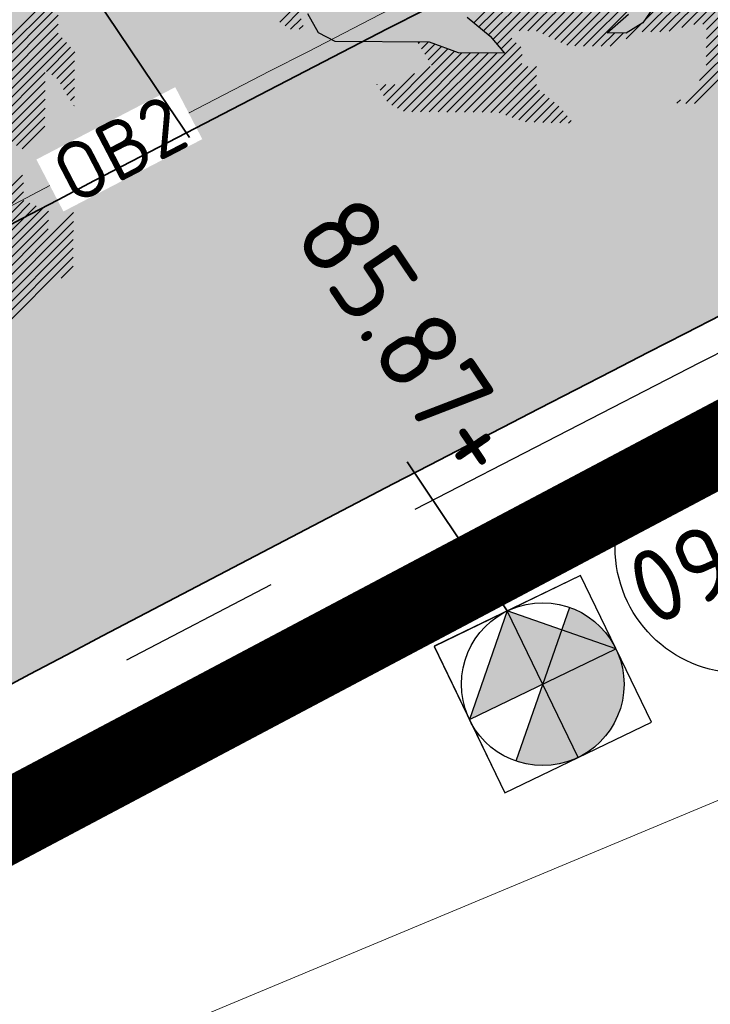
# Model space of a CAD drawing. Header units: metres. Extents: x 195696 to 514079, y 327475 to 328989.
# Tile 54 of 256: x 195947.01 to 195951.26, y 327621.61 to 327627.66. Entities that reach past the tile are written whole.
import ezdxf
from ezdxf.enums import TextEntityAlignment as Align

# ---------------------------------------------------------------- set-up
doc = ezdxf.new("R2010")
doc.units = ezdxf.units.M
for name, pattern in [('CENTER2', [1.125, 0.75, -0.125, 0.125, -0.125]), ('RI-HWA', [7.4, 5, -2.4]), ('VH-RIJWIELPADBAND', [20, 8, -2, 2, -2, 0, -2, 2, -2]), ('VH-TROTTOIRBAND_180-200', [20, 10, -2, 2, -2, 2, -2])]:
    doc.linetypes.add(name, pattern=pattern)
for name, color, linetype, lineweight in [('B-WE-RI-GWA-G', 30, 'Continuous', 18), ('N-WE-GR-BOOM-S', 74, 'Continuous', 25), ('N-WE-GR-GRAS-A-250', 62, 'Continuous', 18), ('N-WE-GW-ONTGRAVINGSVAK-vak 5-A-250', 82, 'Continuous', 18), ('N-WE-GW-TALUD-G', 6, 'Continuous', 18), ('N-WE-KG-WERKGRENS-200-G', 14, 'CENTER2', 35), ('N-WE-RI-GWA_PUTNUMMER-S-250', 7, 'Continuous', 25), ('N-WE-RI-HWA_RIOOLLEIDING_BETON_400-G', 150, 'RI-HWA', 35), ('N-WE-RI-HWA_RIOOLPUT_OVERSTORTPUT-S-50', 150, 'Continuous', 25), ('N-WE-RI-OVERIG_RIOOLPUT_BETON-S-250', 10, 'Continuous', 25), ('N-WE-RI-VWA_STROOMRICHTING-S', 7, 'Continuous', 25), ('N-WE-VH-GESLOTENVERHARDING-A-200', 252, 'Continuous', 18), ('N-WE-VH-KANTOPSLUITING_OPSLUITBAND-T18', 7, 'Continuous', 18), ('N-WE-VH-KANTOPSLUITING_OPSLUITBAND_100X200-G', 5, 'Continuous', 13), ('N-WE-VH-KANTOPSLUITING_RIJWIELPADBAND_40 120_250-G', 1, 'VH-RIJWIELPADBAND', 35), ('N-WE-VH-KANTOPSLUITING_TROTTOIRBAND_180 200_250-G', 6, 'VH-TROTTOIRBAND_180-200', 25), ('N-WE-VH-KANTOPSLUITING_VOORKANTBAND-G', 2, 'Continuous', 35), ('N-WE-VH-OPENVERHARDING_BETONSTRAATSTEEN_ROOD-A', 13, 'Continuous', 18), ('N-WE-VH-TEGEL-A', 252, 'Continuous', 18), ('X-XX-AL-T25', 7, 'Continuous', 25)]:
    doc.layers.add(name, color=color, linetype=linetype, lineweight=lineweight)
doc.styles.add('NLCS-ISO', font='NLCS-ISO.ttf')
doc.styles.add('NLCS-ISO-M200-T18', font='NLCS-ISO.ttf', dxfattribs={"height": 0.36})
doc.styles.add('NLCS-ISO-M200-T25', font='NLCS-ISO.ttf', dxfattribs={"height": 0.5})
doc.styles.add('NLCS-ISO-M250-T25', font='NLCS-ISO.ttf', dxfattribs={"height": 0.625})
pattern_1 = [(0, (0, 0), (0.5, 0.5), [0.125, -0.375]), (0, (0.275, 0.3), (0.5, 0.5), [0.125, -0.375]), (90, (0.05, 0.175), (-0.5, 0.5), [0.125, -0.375]), (90, (0.25, 0.35), (-0.5, 0.5), [0.125, -0.375]), (45, (0.1, 0.35), (0, 0.5000000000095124), [0.125, -0.582106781]), (135, (0.275, 0), (-0.5000000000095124, 0), [0.125, -0.582106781]), (26.56505119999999, (0.125, 0.15), (0.5000000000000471, 2.000322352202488e-10), [0.125, -0.9930339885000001]), (26.56505119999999, (0.35, 0.4), (0.5000000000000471, 2.000322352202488e-10), [0.125, -0.9930339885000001]), (63.43494882, (0.35, 0), (2.54993137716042e-11, 0.500000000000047), [0.125, -0.9930339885]), (63.43494882, (0.125, 0.225), (2.54993137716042e-11, 0.500000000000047), [0.125, -0.9930339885]), (63.43494882, (0.3, 0.1), (2.54993137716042e-11, 0.500000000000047), [0.125, -0.9930339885]), (116.5650512, (0, 0.275), (-2.000324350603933e-10, 0.500000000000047), [0.125, -0.9930339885]), (153.43494882, (0.1, 0.07500000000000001), (-0.500000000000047, 2.549949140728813e-11), [0.125, -0.9930339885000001])]

# ---------------------------------------------------------------- blocks, each defined once
blk = doc.blocks.new('SGR-BOOM_27')
for p, q in [((4.041143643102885, -0.6442030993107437), (5.465223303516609, 0.7798791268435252)), ((4.149197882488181, -0.6450106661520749), (5.469368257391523, 0.6751722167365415)), ((4.189987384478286, -0.7130682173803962), (5.46855587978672, 0.5654980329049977)), ((4.189160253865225, -0.8227472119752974), (5.467728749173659, 0.4558164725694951)), ((4.188337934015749, -0.9324361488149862), (5.466911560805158, 0.346142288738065)), ((4.249524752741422, -0.9800989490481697), (5.466280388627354, 0.2366566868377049)), ((4.3258917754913, -1.012583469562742), (5.517101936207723, 0.1786193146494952)), ((4.402259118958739, -1.04507568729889), (5.567909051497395, 0.1205742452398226)), ((5.321953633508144, -0.2342333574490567), (5.61872578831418, 0.06253911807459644)), ((5.386844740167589, -0.2782011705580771), (5.669542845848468, 0.00450174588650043)), ((5.45174097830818, -0.3221619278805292), (5.669322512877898, -0.1045730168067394)), ((5.494903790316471, -0.3878532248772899), (5.668495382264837, -0.2142593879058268)), ((4.478626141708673, -1.077560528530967), (5.308123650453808, -0.2480678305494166)), ((4.806253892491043, -0.8587923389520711), (5.307301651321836, -0.3577420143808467)), ((5.534044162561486, -0.4575672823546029), (5.667678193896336, -0.3239261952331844)), ((4.805436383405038, -0.9684639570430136), (5.306484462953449, -0.4674161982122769)), ((5.574187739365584, -0.5262807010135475), (5.666856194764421, -0.4336148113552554)), ((4.820499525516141, -1.062247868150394), (5.305662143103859, -0.5770900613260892)), ((5.617296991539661, -0.5920210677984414), (5.666038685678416, -0.543281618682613)), ((4.887739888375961, -1.103871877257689), (5.304844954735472, -0.686764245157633)), ((5.660420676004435, -0.6577540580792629), (5.665211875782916, -0.652960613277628)), ((4.954970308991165, -1.145493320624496), (5.304027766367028, -0.7964432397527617)), ((5.022205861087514, -1.187114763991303), (5.303210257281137, -0.9061100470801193)), ((4.802764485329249, -1.733119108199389), (5.026874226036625, -1.509011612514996)), ((4.799177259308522, -1.845565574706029), (5.040752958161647, -1.603989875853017)), ((3.587653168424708, -3.165946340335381), (5.039930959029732, -1.713668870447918)), ((2.465136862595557, -4.615023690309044), (5.195753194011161, -1.884407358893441)), ((2.579274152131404, -4.609745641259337), (5.272115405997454, -1.916906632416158)), ((3.695697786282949, -3.166753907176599), (5.043018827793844, -1.819432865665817)), ((3.803747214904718, -3.167558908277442), (5.119381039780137, -1.851924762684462)), ((2.618776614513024, -5.005660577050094), (5.655375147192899, -1.96906685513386)), ((2.621242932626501, -4.676630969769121), (5.346833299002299, -1.951038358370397)), ((2.619593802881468, -4.895986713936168), (5.345184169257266, -2.170398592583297)), ((2.620415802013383, -4.786312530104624), (5.346011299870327, -2.060712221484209)), ((4.494442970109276, -3.238853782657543), (5.654553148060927, -2.07874103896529)), ((4.54846014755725, -3.293690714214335), (5.653730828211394, -2.188422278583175)), ((4.602477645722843, -3.348527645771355), (5.652908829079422, -2.298094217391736)), ((4.656499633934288, -3.403357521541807), (5.65208682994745, -2.407775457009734)), ((4.710521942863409, -3.458194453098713), (5.651264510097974, -2.517449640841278)), ((5.5026946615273, -2.774873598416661), (5.650442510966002, -2.627130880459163)), ((2.5382691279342, -5.30387435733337), (4.461556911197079, -3.380596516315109)), ((2.617959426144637, -5.115334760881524), (4.462374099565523, -3.270915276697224)), ((2.367648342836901, -5.583362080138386), (4.460734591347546, -3.490270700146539)), ((2.320736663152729, -4.650569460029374), (3.453021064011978, -3.518285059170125)), ((0.6830196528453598, -4.764319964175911), (1.703853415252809, -3.743481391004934)), ((2.165345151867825, -4.697109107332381), (3.165918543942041, -3.696528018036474)), ((-0.003981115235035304, -4.798182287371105), (0.9346668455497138, -3.859534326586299)), ((0.04640489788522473, -4.856652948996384), (1.061488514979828, -3.841569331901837)), ((0.3184638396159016, -4.693446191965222), (1.169533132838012, -3.84238170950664)), ((0.4265033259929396, -4.694260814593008), (1.277577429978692, -3.843189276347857)), ((0.5345431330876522, -4.695080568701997), (1.431349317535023, -3.79826925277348)), ((0.6092558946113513, -4.729226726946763), (1.586760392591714, -3.751722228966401)), ((0.7567786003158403, -4.799410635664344), (1.770467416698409, -3.785724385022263)), ((-0.05742100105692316, -4.742765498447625), (0.7209364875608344, -3.964415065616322)), ((0.8305420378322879, -4.834501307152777), (1.769650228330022, -3.895398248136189)), ((-0.2357986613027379, -4.594579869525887), (0.3425263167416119, -4.016259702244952)), ((-0.1763443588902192, -4.643975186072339), (0.4505757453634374, -4.017059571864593)), ((-0.1168804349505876, -4.693370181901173), (0.5586251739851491, -4.017864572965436)), ((0.9043009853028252, -4.869599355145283), (1.768827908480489, -4.005072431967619)), ((1.004114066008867, -4.878640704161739), (1.768005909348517, -4.114746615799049)), ((1.112163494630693, -4.879448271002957), (1.767183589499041, -4.224425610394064)), ((1.831120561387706, -4.704765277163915), (2.248142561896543, -4.28774584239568)), ((2.049680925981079, -4.286250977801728), (1.841593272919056, -4.593373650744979)), ((1.858271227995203, -4.568757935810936), (2.14009826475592, -4.286933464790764)), ((1.939169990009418, -4.705570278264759), (2.356182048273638, -4.288553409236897)), ((2.047224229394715, -4.70637046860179), (2.464226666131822, -4.289368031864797)), ((-2.621546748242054, -4.585518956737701), (-2.412333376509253, -4.37630109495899)), ((-2.558466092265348, -4.631292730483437), (-2.386939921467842, -4.459761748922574)), ((1.220207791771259, -4.880255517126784), (1.715251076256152, -4.385212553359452)), ((-2.490751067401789, -4.672432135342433), (-2.361541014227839, -4.543227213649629)), ((-2.146401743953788, -4.717875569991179), (-2.277554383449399, -4.485375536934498)), ((-0.318635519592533, -4.525756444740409), (-0.03742041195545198, -4.759374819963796)), ((1.403361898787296, -4.718695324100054), (1.662320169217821, -4.489134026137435)), ((1.841593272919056, -4.593373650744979), (1.634876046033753, -4.720447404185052)), ((-2.382706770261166, -4.673239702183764), (-2.336152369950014, -4.626685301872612)), ((1.636446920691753, -4.790582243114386), (1.820990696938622, -4.606043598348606)), ((-1.94139201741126, -4.822301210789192), (-2.146401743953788, -4.717875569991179)), ((-0.7839293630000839, -4.830948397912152), (-1.94139201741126, -4.822301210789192)), ((-0.9220460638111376, -4.845404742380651), (-0.9066795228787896, -4.83003820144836)), ((-0.8806398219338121, -4.912855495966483), (-0.798625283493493, -4.830845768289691)), ((-0.4247859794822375, -4.962257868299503), (-0.7839293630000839, -4.830948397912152)), ((-0.03742041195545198, -4.759374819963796), (0.1410797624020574, -4.966493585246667)), ((0.0967960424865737, -4.915118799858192), (0.2282033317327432, -4.783714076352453)), ((1.328252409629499, -4.881067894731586), (1.489961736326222, -4.719358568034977)), ((1.634876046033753, -4.720447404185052), (1.403361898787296, -4.718695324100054)), ((1.436297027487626, -4.88188283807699), (1.598001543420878, -4.720178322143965)), ((-1.175254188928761, -5.642887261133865), (-0.475925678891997, -4.943561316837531)), ((-0.8392387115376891, -4.980308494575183), (-0.7150642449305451, -4.856129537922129)), ((-0.7978376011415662, -5.047766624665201), (-0.6353498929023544, -4.885276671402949)), ((-0.7564313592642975, -5.115210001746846), (-0.5556403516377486, -4.914421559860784)), ((-0.5692400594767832, -5.690006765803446), (0.2816236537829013, -4.839143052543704)), ((-0.4611906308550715, -5.690814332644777), (0.341689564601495, -4.887931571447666)), ((-1.103139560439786, -5.679627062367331), (-0.3860567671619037, -4.962549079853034)), ((-1.001427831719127, -5.686772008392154), (-0.2780124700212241, -4.963361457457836)), ((-0.8933784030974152, -5.687586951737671), (-0.1699678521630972, -4.964169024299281)), ((-0.7853337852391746, -5.688394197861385), (-0.06192323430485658, -4.964983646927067)), ((-0.6772846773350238, -5.689199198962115), (0.04612587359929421, -4.965788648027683)), ((0.1410797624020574, -4.966493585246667), (-0.4247859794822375, -4.962257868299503)), ((-0.3531412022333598, -5.691621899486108), (0.355323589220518, -4.983156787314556)), ((-1.247368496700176, -5.606147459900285), (-0.7733148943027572, -5.132093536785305)), ((-0.2450920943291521, -5.692426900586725), (0.3545015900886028, -5.092828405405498)), ((-0.1370474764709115, -5.693234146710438), (0.4246585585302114, -5.131535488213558)), ((-0.02900317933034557, -5.694049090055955), (0.5327076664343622, -5.132340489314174)), ((2.475687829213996, -5.584167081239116), (2.881395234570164, -5.178461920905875)), ((-1.308526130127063, -5.558450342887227), (-0.966153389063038, -5.216082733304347)), ((0.07590449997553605, -5.698000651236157), (0.5334469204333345, -5.240448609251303)), ((-1.426318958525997, -5.349682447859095), (-1.425839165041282, -5.349200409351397)), ((-1.387051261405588, -5.41927174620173), (-1.317784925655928, -5.350000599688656)), ((-1.347788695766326, -5.488861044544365), (-1.209730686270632, -5.350800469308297)), ((0.1556092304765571, -5.727145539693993), (0.5326345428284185, -5.350122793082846)), ((0.2353235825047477, -5.756285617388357), (0.5704141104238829, -5.421195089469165)), ((0.3150382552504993, -5.785425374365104), (0.6298735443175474, -5.470590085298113)), ((0.3985992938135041, -5.810723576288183), (0.6893278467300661, -5.519992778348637)), ((2.259598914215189, -5.582554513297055), (2.301073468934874, -5.541077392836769)), ((0.5039765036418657, -5.814198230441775), (0.7487917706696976, -5.569380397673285)), ((0.6093588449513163, -5.817675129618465), (0.8082512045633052, -5.618775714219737)), ((0.7147360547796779, -5.821149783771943), (0.8594495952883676, -5.676433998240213)), ((0.8201183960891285, -5.824627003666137), (0.9098455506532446, -5.734899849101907)), ((0.9254907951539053, -5.828103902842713), (0.9602366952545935, -5.793363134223))]:
    blk.add_line(p, q)
blk = doc.blocks.new('SRI-PUT_BETON-SO')
h = blk.add_hatch(color=256)
h.dxf.hatch_style = 1
h.paths.add_polyline_path([(1.414221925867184, 1.41420519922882, 0.6681786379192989), (-1.999991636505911, -8.363144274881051e-06, 0.198912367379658), (-1.414205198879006, -1.41422192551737)])
blk.add_line((-1.414205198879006, -1.41422192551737), (1.414221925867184, 1.41420519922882))
blk.add_lwpolyline([(-1.999991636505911, -2.000008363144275), (2.000008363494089, -2.000008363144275), (2.000008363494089, 1.999991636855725), (-1.999991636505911, 1.999991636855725)], close=True)
blk.add_circle((8.36349408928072e-06, -8.363144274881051e-06), 2)
blk = doc.blocks.new('OB2')
at = {"layer": 'N-WE-VH-KANTOPSLUITING_OPSLUITBAND-T18', "insert": (0, 0), "char_height": 0.36, "attachment_point": 5, "style": 'NLCS-ISO-M200-T18', "bg_fill": 3, "box_fill_scale": 1, "bg_fill_color": 256, "bg_fill_transparency": 0}
blk.add_mtext_dynamic_manual_height_columns('OB2', width=0.9622396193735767, gutter_width=12.5, heights=[0], dxfattribs=at)
blk = doc.blocks.new('SRI-PUTNUMMER-SO')
blk.add_circle((0, 0), 3.090853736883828)
at = {"style": 'NLCS-ISO'}
blk.add_attdef('PUTNR', text='', height=1.8, dxfattribs=at).set_placement((0, 0), align=Align.MIDDLE_CENTER)
blk = doc.blocks.new('SRI-PUT_OVERSTORT-SO')
h = blk.add_hatch(color=256)
h.dxf.hatch_style = 1
h.paths.add_polyline_path([(-1.110223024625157e-16, 2), (-2, 0), (0, 0)])
h.paths.add_polyline_path([(-1.110223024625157e-16, 2), (0, 0), (2, 0)])
for p, q in [((0, 2), (-2, 0)), ((0, -2), (0, 2)), ((2, 0), (0, 2)), ((-2, 0), (2, 0))]:
    blk.add_line(p, q)
blk.add_lwpolyline([(-2, -2), (2, -2), (2, 2), (-2, 2)], close=True)
blk.add_circle((0, 0), 2)

msp = doc.modelspace()

# ---------------------------------------------------------------- hatches: boundary and pattern name
at = {"layer": 'N-WE-GR-GRAS-A-250', "lineweight": 0}
h = msp.add_hatch(dxfattribs=at)
h.set_pattern_fill('AGR-GRAS_02-SO', color=256, scale=0.05, pattern_type=2)
h.set_pattern_definition(pattern_1)
edge = h.paths.add_edge_path(flags=17)
edge.add_arc((195894.559118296, 327628.0008672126), 2.00000000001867, 141.4672806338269, 205.6254233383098)
edge.add_line((195892.7558368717, 327627.1358954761), (195893.6442734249, 327625.2836949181))
edge.add_line((195893.6442734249, 327625.2836949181), (195903.1995377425, 327629.2377206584))
edge.add_line((195903.1995377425, 327629.2377206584), (195901.9728150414, 327631.3262218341))
edge.add_line((195901.9728150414, 327631.3262218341), (195892.9946132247, 327629.2467901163))
edge = h.paths.add_edge_path()
edge.add_arc((195894.559118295, 327628.0008672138), 1.999999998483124, 114.1582394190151, 205.6254233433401)
edge.add_line((195892.7558368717, 327627.1358954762), (195893.6442734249, 327625.283694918))
edge.add_line((195893.6442734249, 327625.283694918), (195888.7015997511, 327623.1984623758))
edge.add_line((195888.7015997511, 327623.1984623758), (195889.2842258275, 327621.9323330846))
edge.add_line((195889.2842258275, 327621.9323330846), (195891.6600081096, 327616.7851886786))
edge.add_arc((195897.7335764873, 327603.552450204), 14.56000001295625, 109.5185303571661, 114.65419813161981, ccw=False)
edge.add_arc((195898.4012773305, 327603.225723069), 15.10000000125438, 98.33438612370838, 111.4926544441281, ccw=False)
edge.add_line((195896.2125317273, 327618.1662515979), (195896.9700282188, 327618.3502061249))
edge.add_arc((195895.0962950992, 327626.0659513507), 7.940000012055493, 283.6497829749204, 306.4932178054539)
edge.add_line((195899.8184324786, 327619.6827688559), (195901.0766474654, 327620.613568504))
edge.add_arc((196065.2309153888, 327394.0238279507), 279.802670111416, 123.9376761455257, 125.92167150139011, ccw=False)
edge.add_arc((196052.4705127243, 327415.9658439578), 254.4799999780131, 116.04817992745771, 124.3121944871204, ccw=False)
edge.add_arc((196065.230915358, 327394.0238282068), 279.8026698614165, 114.4387036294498, 116.42269830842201, ccw=False)
edge.add_line((195949.4710925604, 327648.7574095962), (195977.2456928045, 327661.0463759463))
edge.add_line((195977.2456928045, 327661.0463759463), (195976.1714002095, 327663.921825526))
edge.add_line((195976.1714002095, 327663.921825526), (195975.1513113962, 327666.3509349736))
edge.add_line((195975.1513113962, 327666.3509349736), (195928.3581608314, 327645.3531347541))
edge.add_line((195928.3581608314, 327645.3531347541), (195893.7406020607, 327629.8257045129))
h = msp.add_hatch(dxfattribs=at)
h.set_pattern_fill('AGR-GRAS_02-SO', color=256, scale=0.05, pattern_type=2)
h.set_pattern_definition(pattern_1)
edge = h.paths.add_edge_path()
edge.add_arc((196043.198166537, 327406.4101503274), 250.2000000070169, 119.0445295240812, 125.0100958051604)
edge.add_arc((196048.5765314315, 327398.7319291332), 259.5745341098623, 125.0100958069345, 125.4128280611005)
edge.add_line((195898.1625222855, 327610.2846757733), (195897.9779617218, 327610.5432479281))
edge.add_arc((195896.3602316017, 327616.1046272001), 5.791890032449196, 232.0050728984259, 286.2190000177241, ccw=False)
edge.add_arc((195892.9791202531, 327611.7771308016), 0.3001568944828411, 121.9578263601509, 232.1130221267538, ccw=False)
edge.add_arc((195864.8525568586, 327667.5920542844), 62.20236465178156, 296.7195791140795, 297.6407080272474)
edge.add_arc((195887.4424593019, 327609.3265491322), 7.019852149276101, 26.77204193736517, 27.58824522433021)
edge.add_arc((195897.7378259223, 327603.5379229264), 9.915119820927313, 103.65383488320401, 114.25858670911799, ccw=False)
edge.add_line((195895.397309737, 327613.1728378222), (195898.0697254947, 327613.8218216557))
edge.add_arc((195895.0962951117, 327626.0659513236), 12.59999998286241, 283.6497829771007, 306.4932178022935)
edge.add_line((195902.5898632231, 327615.9364677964), (195903.8480782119, 327616.867267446))
edge.add_arc((196052.470512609, 327415.965843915), 249.8999999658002, 120.18018763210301, 126.4932178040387, ccw=False)
edge.add_arc((196052.470512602, 327415.9658439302), 249.8999999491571, 113.8671573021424, 120.1801876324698, ccw=False)
edge.add_line((195951.3566099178, 327644.4959046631), (195978.0309411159, 327656.2980532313))
edge.add_line((195978.0309411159, 327656.2980532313), (195978.0714028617, 327656.2066046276))
edge.add_line((195978.0714028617, 327656.2066046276), (195978.9858888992, 327656.6112220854))
edge.add_line((195978.9858888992, 327656.6112220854), (195980.4815068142, 327653.2309386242))
edge.add_line((195980.4815068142, 327653.2309386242), (195980.204127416, 327653.1082111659))
edge.add_line((195980.204127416, 327653.1082111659), (195980.3317623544, 327652.8280505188))
edge.add_line((195980.3317623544, 327652.8280505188), (195938.8944765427, 327633.8321814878))
edge.add_arc((196043.19817787, 327406.4101268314), 250.2000260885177, 114.637844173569, 119.0445291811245)
h = msp.add_hatch(dxfattribs=at)
h.set_pattern_fill('AGR-GRAS_02-SO', color=256, scale=0.05, pattern_type=2)
h.set_pattern_definition(pattern_1)
edge = h.paths.add_edge_path()
edge.add_line((195903.9956943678, 327603.2060220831), (195904.183198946, 327602.9449699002))
edge.add_arc((195908.906000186, 327599.578198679), 5.800000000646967, 144.5158446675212, 197.0040277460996)
edge.add_arc((195903.6464528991, 327597.9697998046), 0.3000195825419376, 197.0059274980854, 304.7222992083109)
edge.add_line((195903.8173438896, 327597.7232069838), (195904.6297932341, 327598.3062387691))
edge.add_line((195904.6297932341, 327598.3062387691), (195904.6880964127, 327598.2249938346))
edge.add_arc((195874.6411075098, 327639.2375554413), 50.84143734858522, 306.2275834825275, 317.1015318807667)
edge.add_arc((195926.866324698, 327592.0628251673), 19.55377332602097, 122.68359516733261, 140.0077437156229, ccw=False)
edge.add_arc((196178.5579974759, 327200.510303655), 485.0235024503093, 120.53702746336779, 122.73109156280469, ccw=False)
edge.add_arc((196102.5093254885, 327329.4247478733), 335.3494083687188, 114.9861992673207, 120.5370274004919, ccw=False)
edge.add_line((195960.857752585, 327633.3886562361), (195976.960680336, 327641.2572951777))
edge.add_line((195976.960680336, 327641.2572951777), (195975.8979426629, 327643.4321551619))
edge.add_line((195975.8979426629, 327643.4321551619), (195941.6875728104, 327627.7421393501))
edge.add_arc((196043.197863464, 327406.4100114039), 243.499999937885, 114.6377677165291, 117.7694669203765)
edge.add_arc((195952.9500934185, 327577.8014638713), 49.79999999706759, 117.7694669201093, 133.4711233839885)
edge.add_arc((195884.151202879, 327650.3735842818), 50.20000000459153, 302.8422075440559, 313.47112338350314, ccw=False)
edge.add_arc((196024.1603589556, 327433.4729748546), 207.9635879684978, 122.8422077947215, 124.478979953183)
edge.add_arc((196113.5382223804, 327305.295721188), 364.223308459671, 124.6544697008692, 125.1215785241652)
at = {"layer": 'N-WE-GW-ONTGRAVINGSVAK-vak 5-A-250', "lineweight": 0, "transparency": 33554495}
msp.add_hatch(color=256, dxfattribs=at).paths.add_polyline_path([(195928.1326799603, 327617.5530376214), (195930.0224477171, 327614.4069844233), (195947.0866307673, 327624.0993336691), (195960.083, 327630.579), (195971.69, 327635.965), (195990.4758923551, 327644.6077733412), (195989.4472236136, 327646.8431009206), (195969.9741678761, 327637.8573352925), (195969.3057477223, 327638.222267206), (195965.4, 327636.922), (195960.3559734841, 327635.1764013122), (195950.1434288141, 327629.8944182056), (195934.3076709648, 327621.147298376)])
at = {"layer": 'N-WE-VH-GESLOTENVERHARDING-A-200', "lineweight": 0}
h = msp.add_hatch(dxfattribs=at)
h.set_pattern_fill('AVH-GESLOTEN-SOD', color=256, scale=0.1, angle=28, pattern_type=2)
h.set_pattern_definition([(87.99999999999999, (0, 0), (-0.1998781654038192, 0.006979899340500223), []), (148, (0, 0), (-0.1059838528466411, -0.1696096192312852), [])])
edge = h.paths.add_edge_path()
edge.add_arc((196043.1978634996, 327406.4100113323), 243.7000000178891, 114.6377677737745, 117.7694669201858)
edge.add_arc((195952.9500934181, 327577.8014638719), 49.99999999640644, 117.769466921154, 133.471123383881)
edge.add_arc((195884.1512031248, 327650.3735845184), 50.00000000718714, 306.4912656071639, 313.4711229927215, ccw=False)
edge.add_line((195913.8862149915, 327610.1762080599), (195909.2428863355, 327617.4930319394))
edge.add_arc((196043.1953181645, 327406.4153922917), 249.9940478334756, 114.63775157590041, 122.39970749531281, ccw=False)
edge.add_line((195938.9778525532, 327633.6503891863), (196015.1880523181, 327668.6029268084))
edge.add_arc((195990.1752496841, 327723.1406174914), 60.00000000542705, 294.6377677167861, 307.6954955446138)
edge.add_line((196026.8631397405, 327675.6643210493), (196030.3420670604, 327668.7281570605))
edge.add_line((196030.3420670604, 327668.7281570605), (196027.0168718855, 327667.1070542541))
edge.add_line((196027.0168718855, 327667.1070542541), (196016.1131317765, 327662.0962125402))
edge.add_line((196016.1131317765, 327662.0962125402), (195941.6041967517, 327627.9239316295))
at = {"layer": 'N-WE-VH-OPENVERHARDING_BETONSTRAATSTEEN_ROOD-A', "lineweight": 0}
h = msp.add_hatch(dxfattribs=at)
h.set_pattern_fill('AVH-BSS_KEIFORMAAT_KEPER', color=256, scale=2, angle=26.56885433, pattern_type=2)
h.set_pattern_definition([(26.56885433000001, (195915.4831970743, 327624.8546070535), (0.09389615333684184, 0.2817507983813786), [0.63, -0.21]), (296.56885433, (195915.2953424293, 327625.2302540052), (0.09389615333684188, 0.2817507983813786), [0.63, -0.21])])
h.paths.add_polyline_path([(195983.8047951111, 327658.9620656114), (195982.7932514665, 327661.2482807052), (195978.0763189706, 327659.1612578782), (195950.3046045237, 327646.8735683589, 0.0551473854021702), (195902.301786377, 327618.9574783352), (195901.6726788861, 327618.4920785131), (195903.1594979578, 327616.4822603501), (195903.7886054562, 327616.9476601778, -0.05514738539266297), (195951.3161481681, 327644.587353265), (195979.0878626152, 327656.8750427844)])
h = msp.add_hatch(dxfattribs=at)
h.set_pattern_fill('AVH-BSS_KEIFORMAAT_KEPER', color=256, scale=2, angle=28.07844222, pattern_type=2)
h.set_pattern_definition([(28.07844222, (195918.8939923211, 327606.9957725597), (0.08644105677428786, 0.2841266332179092), [0.6299999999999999, -0.21]), (298.07844222, (195918.6963067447, 327607.3663402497), (0.08644105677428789, 0.2841266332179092), [0.63, -0.21])])
edge = h.paths.add_edge_path()
edge.add_line((195985.685783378, 327642.6269786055), (195984.6570284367, 327644.9067882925))
edge.add_line((195984.6570284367, 327644.9067882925), (195960.9, 327633.298))
edge.add_arc((196102.5055242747, 327329.431624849), 335.2415523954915, 114.9861068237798, 120.5382059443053)
edge.add_arc((196088.3640664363, 327350.1086381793), 310.2516950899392, 120.2291231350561, 123.4130898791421)
edge.add_line((195917.5173136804, 327609.0825777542), (195918.8939923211, 327606.9957725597))
edge.add_arc((196088.3640664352, 327350.1086381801), 307.7516950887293, 120.2278679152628, 123.4130898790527, ccw=False)
edge.add_arc((196102.5055242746, 327329.4316248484), 332.7415523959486, 114.98214642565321, 120.53936724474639, ccw=False)
edge.add_line((195961.9768437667, 327631.0416887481), (195985.685783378, 327642.6269786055))
at = {"layer": 'N-WE-VH-TEGEL-A', "lineweight": 0}
h = msp.add_hatch(dxfattribs=at)
h.set_pattern_fill('AVH-TEGEL_300X300_HALFST', color=256, angle=28.1124465, pattern_type=2)
h.set_pattern_definition([(28.1124465, (195900.9246258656, 327618.1874641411), (0.1939268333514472, 0.2736647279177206), [0.3, -0.3]), (118.1124465, (195900.9246258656, 327618.1874641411), (-0.264607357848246, -0.1413610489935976), [])])
edge = h.paths.add_edge_path()
edge.add_line((195931.2642428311, 327639.6588848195), (195916.0749299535, 327630.7349790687))
edge.add_arc((196052.4705126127, 327415.9658439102), 254.4199999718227, 122.4188137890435, 126.4932178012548)
edge.add_line((195901.1599093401, 327620.5010186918), (195899.9016943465, 327619.5702190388))
edge.add_line((195899.9016943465, 327619.5702190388), (195900.9722040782, 327618.1231499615))
edge.add_line((195900.9722040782, 327618.1231499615), (195902.1828408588, 327619.1182637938))
edge.add_arc((195796.015921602, 327894.0889229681), 294.7546066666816, 291.1117103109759, 291.1705718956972)
edge.add_arc((196052.4705126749, 327415.965843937), 252.619999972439, 113.8671573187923, 126.42698933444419, ccw=False)
edge.add_line((195950.2560504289, 327646.9833066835), (195977.9180265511, 327659.2224421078))
edge.add_line((195977.9180265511, 327659.2224421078), (195977.1897151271, 327660.8685169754))
edge.add_line((195977.1897151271, 327660.8685169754), (195949.5277390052, 327648.6293815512))
edge.add_arc((196052.4705126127, 327415.9658439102), 254.4199999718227, 113.8671573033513, 118.4506921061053)

# ---------------------------------------------------------------- linework, layer by layer
at = {"layer": 'B-WE-RI-GWA-G', "flags": 128}
msp.add_lwpolyline([(195952.32, 327623.29), (195903.07, 327602.72), (195891.76, 327599.11), (195884.21, 327592.54), (195868.78, 327588.46), (195855.35, 327577.38), (195833.21, 327559.02)], dxfattribs=at)
at = {"layer": 'N-WE-KG-WERKGRENS-200-G', "ltscale": 20, "const_width": 0.5, "flags": 128}
msp.add_lwpolyline([(195828.5449324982, 327534.879240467, 0.003022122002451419), (195829.93590122, 327535.771814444, 0.01445730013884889), (195849.9203571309, 327549.7795194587), (195856.8154032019, 327554.916298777, 0.003168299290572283), (195864.1639217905, 327560.5850023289, 0.004116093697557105), (195873.665133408, 327568.1354444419), (195875.2468758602, 327569.7402853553, -0.04590442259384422), (195893.6684553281, 327584.1758765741, -0.003920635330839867), (195895.415665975, 327585.2829132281), (195899.6903654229, 327587.1140162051), (195908.6549476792, 327591.1456296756), (195913.7783480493, 327593.5262803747), (195911.7519175, 327599.815644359, 0.01672595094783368), (195914.3030782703, 327602.3834741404, -0.05873833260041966), (195918.1914157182, 327605.6903519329, -0.0149636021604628), (195933.7835255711, 327615.4114837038, -0.02290013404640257), (195960.6453597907, 327629.6436936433), (195962.2695904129, 327626.1022357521), (195964.6556142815, 327627.196545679), (195963.0164419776, 327630.7705827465), (195985.3556549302, 327641.6865604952), (195986.2883373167, 327639.6407298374), (195991.3787427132, 327641.9896044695), (195991.2167854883, 327642.3405929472), (196016.8331699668, 327654.1033951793), (196043.3648561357, 327666.2187952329), (196062.7450758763, 327674.9827924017, -0.2249660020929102), (196073.449816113, 327674.7914675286, -0.1421209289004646), (196089.6624870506, 327659.9048043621), (196098.6602686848, 327645.085066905), (196102.7039221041, 327638.3856411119), (196105.2942913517, 327634.0936276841), (196104.5483598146, 327630.4830016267), (196106.5069983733, 327630.0783598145), (196106.8157439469, 327631.572819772), (196109.5556329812, 327627.0332549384), (196106.9175713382, 327623.6433724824), (196107.2726273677, 327621.2378997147), (196108.1724373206, 327618.762568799), (196115.3588616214, 327620.4646843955), (196117.1091711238, 327616.5289866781), (196119.7797565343, 327617.7166670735), (196121.91969184, 327613.0267845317, -0.00392140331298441), (196122.0892688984, 327612.647286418), (196123.750845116, 327608.8491332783), (196134.2791748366, 327613.0028017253), (196129.7162030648, 327622.9043765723), (196131.4787331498, 327623.7577356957), (196131.9220392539, 327622.8057424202), (196136.5309742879, 327625.0444784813), (196135.9782779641, 327626.2430509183, 0.0008442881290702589), (196135.4677727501, 327627.3242460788, 0.00200703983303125), (196134.3940288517, 327629.5648853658, 0.01591494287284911), (196124.8497653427, 327647.7894020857), (196123.6001729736, 327650.0628411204), (196120.6893621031, 327655.3570407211, -0.0299467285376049), (196119.8876454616, 327657.1722740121, -0.03392687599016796), (196119.2473421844, 327659.3243675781, -0.079656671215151), (196118.7071710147, 327669.5938870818, -0.05596398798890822), (196120.895766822, 327679.4810814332, -0.02465094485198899), (196122.3280872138, 327683.3089118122, -0.06398449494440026), (196127.6991712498, 327692.3564989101, -0.0612915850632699), (196136.293138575, 327701.4290951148, -0.002153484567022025), (196137.0448438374, 327702.0496886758), (196134.1238128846, 327705.3584450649), (196130.8403230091, 327710.2730661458), (196128.7795578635, 327714.2167266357), (196130.2824716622, 327714.9511575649), (196136.9835533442, 327718.6725045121), (196150.0915809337, 327725.9518544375), (196156.6698113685, 327729.6049777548, 0.02051814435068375), (196159.759876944, 327731.9555349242, 0.01138610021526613), (196162.7602591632, 327734.61370686), (196165.2195120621, 327736.8760195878), (196167.7078296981, 327739.1642312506), (196170.8379913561, 327742.0864486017), (196172.2114536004, 327743.3378795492), (196172.7900103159, 327745.3866384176), (196177.2139084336, 327749.0588039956), (196171.1339694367, 327757.446802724), (196170.3308734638, 327756.8646883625), (196166.3917223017, 327754.1642742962, -0.0100198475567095), (196156.8914572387, 327748.0422097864, -0.01471472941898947), (196147.7306214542, 327742.3407961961, -0.01528916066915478), (196132.0511333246, 327733.9555756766), (196122.9626991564, 327729.5143181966), (196100.9848614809, 327719.042824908), (196087.5797895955, 327712.7232624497), (196081.7786652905, 327709.9886752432, -0.2480229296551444), (196065.9737873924, 327710.7727387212, -0.0712461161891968), (196063.1016454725, 327712.8429666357), (196060.8679620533, 327714.9103437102), (196050.3103998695, 327724.2971762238), (196044.9293871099, 327729.4094879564), (196037.4614946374, 327736.5039462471), (196032.9629942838, 327731.7832916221), (196022.0346868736, 327741.8797633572), (196018.5616055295, 327737.8270700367), (196029.6593570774, 327728.3165073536), (196024.2891402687, 327722.6810873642), (196034.8576936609, 327713.3451998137), (196036.6471843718, 327711.7636285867), (196037.5375465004, 327710.9511731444), (196040.1934819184, 327706.0842392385), (196041.8161890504, 327702.9959890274), (196042.3214468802, 327700.6229266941), (196041.2663362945, 327695.3568707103), (196023.709869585, 327687.1903512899), (196023.4951042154, 327687.5758275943), (195979.9437075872, 327667.9113284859), (195976.7737302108, 327674.8803333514), (195975.8441556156, 327679.2544665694), (195926.1986886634, 327656.7524510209), (195882.7902105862, 327637.089170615), (195881.879234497, 327639.009765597), (195874.9585656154, 327635.9455117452), (195875.384539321, 327634.9207798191, -0.04918109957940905), (195875.5385754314, 327634.4258961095, -0.2318256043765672), (195874.9557544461, 327632.1454860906, -0.07746400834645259), (195874.3361499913, 327631.6101987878), (195873.9705564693, 327631.4274020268), (195873.5946628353, 327631.2433504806), (195871.5802376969, 327630.3158382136), (195870.8957485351, 327630.0005341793), (195869.0103416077, 327629.1436501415), (195872.6494445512, 327620.8904526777), (195873.4676874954, 327621.2196042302, -0.07566582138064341), (195875.1650564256, 327621.7493192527), (195875.3232605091, 327621.7713942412), (195875.4866921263, 327621.7896601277, -0.08613164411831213), (195877.2482289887, 327621.6983242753, -0.01963332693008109), (195877.6368416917, 327621.5943180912, -0.1395863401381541), (195880.0341996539, 327620.0301874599, -0.05548109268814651), (195880.685988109, 327619.0919567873), (195880.8395418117, 327618.7565879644), (195880.9070976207, 327618.608889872), (195878.4306356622, 327617.5280064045), (195879.5647862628, 327616.8923987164), (195882.3475669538, 327610.7493257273), (195879.8452018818, 327608.734657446, 0.1964746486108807), (195876.1627006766, 327602.0723668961, -0.1879515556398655), (195875.3311774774, 327600.5077894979), (195872.4633350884, 327598.0391846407, 0.01059940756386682), (195868.9136781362, 327594.85022724), (195868.0938996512, 327594.081733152, -0.02178076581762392), (195864.8276881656, 327591.2767985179), (195861.4742628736, 327588.6417396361), (195859.1297837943, 327585.548004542, -0.03149793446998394), (195856.5342211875, 327582.6121502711, -0.008822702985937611), (195850.2659221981, 327577.0803502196, -0.01452253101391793), (195839.5124260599, 327568.4463028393), (195839.2340966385, 327568.2322805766, -0.02049592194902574), (195820.3248775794, 327554.9465112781), (195818.0145626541, 327553.4715049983), (195816.984273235, 327552.8391840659), (195828.5449324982, 327534.879240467)], format="xyb", close=True, dxfattribs=at)
at = {"layer": 'N-WE-VH-KANTOPSLUITING_RIJWIELPADBAND_40 120_250-G', "flags": 128}
msp.add_lwpolyline([(195977.1330686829, 327660.9965450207), (195977.9180265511, 327659.2224421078), (195950.2560504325, 327646.9833066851, 0.0551473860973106), (195902.2304185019, 327619.053949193), (195900.9884458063, 327618.1351652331, -0.1255262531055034), (195896.4203449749, 327616.2724631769, 0.1166975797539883), (195890.7867330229, 327614.0888275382), (195887.5651578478, 327621.1438454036)], format="xyb", dxfattribs=at)
at = {"layer": 'N-WE-VH-KANTOPSLUITING_VOORKANTBAND-G', "flags": 128}
for points in [[(195977.2428070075, 327661.0450991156), (195978.0763189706, 327659.1612578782), (195950.3046045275, 327646.8735683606, 0.05514738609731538), (195902.3017858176, 327618.9574779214), (195901.0598131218, 327618.0386939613, -0.125526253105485), (195896.4367852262, 327616.153594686, 0.1194867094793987), (195890.7372641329, 327613.9082676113), (195887.456, 327621.094)], [(195884.6972281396, 327631.7407348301), (195887.2331336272, 327626.041972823), (195889.1571131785, 327621.8736613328), (195891.5917254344, 327616.5990614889), (195892.0123889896, 327616.7970939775, -0.0744647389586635), (195896.2684093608, 327618.0733112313, 0.1241957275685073), (195899.8887009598, 327619.5606068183), (195901.159908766, 327620.5010182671, -0.05514738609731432), (195949.5277390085, 327648.6293815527), (195977.1897151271, 327660.8685169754)], [(195977.9904793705, 327656.3895018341), (195951.316148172, 327644.5873532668, 0.05514738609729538), (195903.7886048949, 327616.9476597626), (195902.6115991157, 327616.076936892, -0.1000046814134), (195897.9479649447, 327613.8951591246), (195895.3737110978, 327613.2700134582, 0.04650292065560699), (195893.6184655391, 327612.6664977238, 0.04650292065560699)]]:
    msp.add_lwpolyline(points, format="xyb", dxfattribs=at)

# ---------------------------------------------------------------- block references
at = {"layer": 'N-WE-RI-GWA_PUTNUMMER-S-250', "xscale": 0.25, "yscale": 0.25, "zscale": 0.25, "rotation": 24.3}
msp.add_blockref('SRI-PUTNUMMER-SO', (195951.4448419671, 327624.4197826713), dxfattribs=at).add_auto_attribs({'PUTNR': '09172'})
at = {"layer": 'N-WE-RI-HWA_RIOOLPUT_OVERSTORTPUT-S-50', "xscale": 0.25, "yscale": 0.25, "zscale": 0.25, "rotation": 25.78192147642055}
msp.add_blockref('SRI-PUT_OVERSTORT-SO', (195950.2271225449, 327623.5781963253, 86.821), dxfattribs=at)
at = {"layer": 'N-WE-RI-OVERIG_RIOOLPUT_BETON-S-250', "xscale": 0.25, "yscale": 0.25, "zscale": 0.25, "rotation": 205.78}
msp.add_blockref('SRI-PUT_BETON-SO', (195950.2271225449, 327623.5781963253, 86.821), dxfattribs=at)

# ---------------------------------------------------------------- next in the draw order: texts
at = {"layer": 'X-XX-AL-T25', "ltscale": 5, "insert": (195918.334879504, 327636.2753413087), "char_height": 0.625, "attachment_point": 5, "rotation": 24.839305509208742, "style": 'NLCS-ISO-M250-T25', "bg_fill": 2}
msp.add_mtext_dynamic_manual_height_columns('wadibodem peil 85.80+ ', width=66.4609839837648, gutter_width=12.5, heights=[0], dxfattribs=at)

# ---------------------------------------------------------------- next in the draw order: linework, layer by layer
at = {"layer": 'N-WE-GW-TALUD-G', "flags": 128}
for points in [[(195975.2043032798, 327660.6024305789), (195949.3011532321, 327649.1414937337, 0.05736065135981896), (195899.0237673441, 327619.6049775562, -0.4736240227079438), (195896.0168876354, 327620.3373007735), (195892.7558368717, 327627.1358954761, -0.421733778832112), (195893.7406020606, 327629.8257045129), (195973.1002768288, 327665.4218544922, -0.4241303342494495), (195975.7702024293, 327664.3535113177), (195976.2464777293, 327663.1878967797, -0.4058443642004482)], [(195973.5102127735, 327662.0398952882, 1.000000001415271), (195973.0033041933, 327663.18557205, 0.008579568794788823), (195972.9750591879, 327663.1737128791), (195901.9728150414, 327631.3262218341), (195903.1995377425, 327629.2377206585), (195896.9506223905, 327624.9797620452, 0.3706814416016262), (195896.6120778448, 327623.7208848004), (195897.2932982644, 327622.3006856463, 0.4721766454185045), (195898.7929526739, 327621.9316856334, -0.05617398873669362), (195948.4919183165, 327650.9704658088)]]:
    msp.add_lwpolyline(points, format="xyb", close=True, dxfattribs=at)
at = {"layer": 'N-WE-VH-KANTOPSLUITING_OPSLUITBAND_100X200-G', "flags": 128}
for points in [[(195884.7885907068, 327631.7813904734), (195887.3242165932, 327626.0832567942), (195889.2479079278, 327621.915569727), (195891.6402942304, 327616.7324526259), (195891.9697964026, 327616.8875697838, -0.07446473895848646), (195896.2541902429, 327618.1722951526, 0.1241957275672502), (195899.8292281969, 327619.6409995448), (195901.1004360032, 327620.5814109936, -0.05514738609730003), (195949.4872772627, 327648.7208301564), (195977.1492533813, 327660.9599655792)], [(195893.6642037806, 327612.5774269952, -0.04637556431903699), (195895.3973097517, 327613.1728378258), (195898.0697254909, 327613.8218216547, 0.0999194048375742), (195902.5864417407, 327615.9339375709, 8.443290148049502e-05), (195902.5899989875, 327615.9365682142), (195903.848077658, 327616.8672670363, -0.0551473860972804), (195951.3566099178, 327644.4959046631), (195978.0309411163, 327656.2980532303, 0.04637556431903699)], [(195904.6872063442, 327598.2245482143, 0.04750888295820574), (195911.8855672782, 327604.6297244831, -0.05873833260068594), (195916.3625062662, 327608.4371846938, -0.01495635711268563), (195932.1144210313, 327618.2582661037, -0.02422945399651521), (195960.8569246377, 327633.3882516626), (195983.5396716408, 327644.4720961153)]]:
    msp.add_lwpolyline(points, format="xyb", dxfattribs=at)
at = {"layer": 'N-WE-VH-KANTOPSLUITING_VOORKANTBAND-G', "flags": 128}
msp.add_lwpolyline([(195904.74629929, 327598.1438758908, 0.04750888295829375), (195911.9588251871, 327604.5616562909, -0.0587383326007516), (195916.4179277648, 327608.3539473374, -0.01495657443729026), (195932.165, 327618.172, -0.02423034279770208), (195960.9, 327633.298), (195983.5835750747, 327644.382249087)], format="xyb", dxfattribs=at)

# ---------------------------------------------------------------- next in the draw order: block references
at = {"layer": 'N-WE-GR-BOOM-S', "xscale": 0.5, "yscale": 0.5, "zscale": 0.5}
for p in [(195949.9226258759, 327629.9380956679), (195944.5158331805, 327627.459895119)]:
    msp.add_blockref('SGR-BOOM_27', p, dxfattribs=at)

# ---------------------------------------------------------------- next in the draw order: texts
at = {"layer": 'N-WE-RI-VWA_STROOMRICHTING-S', "insert": (195949.0972527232, 327626.6214490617, 86.821), "char_height": 0.4999999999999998, "attachment_point": 1, "rotation": 303.89796674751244, "style": 'NLCS-ISO-M200-T25'}
msp.add_mtext_dynamic_manual_height_columns('85.87+', width=1.379662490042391, gutter_width=1.8, heights=[0], dxfattribs=at)

# ---------------------------------------------------------------- next in the draw order: block references
at = {"layer": 'N-WE-VH-KANTOPSLUITING_OPSLUITBAND_100X200-G', "rotation": 27.50710933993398}
msp.add_blockref('OB2', (195947.6251204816, 327626.8639991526), dxfattribs=at)

# ---------------------------------------------------------------- next in the draw order: linework, layer by layer
at = {"layer": 'N-WE-RI-HWA_RIOOLLEIDING_BETON_400-G', "elevation": 87.429, "flags": 128}
msp.add_lwpolyline([(195937.0142212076, 327643.3707715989), (195950.0096490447, 327624.0284243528)], dxfattribs=at)
at = {"layer": 'N-WE-VH-KANTOPSLUITING_TROTTOIRBAND_180 200_250-G', "ltscale": 0.5, "flags": 128}
msp.add_lwpolyline([(195908.9280988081, 327597.2206792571, -0.876393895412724), (195908.6150265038, 327597.7264369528, 0.03407814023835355), (195913.9367887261, 327602.7238151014, -0.05873833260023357), (195917.9143082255, 327606.1065387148, -0.01496249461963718), (195933.530631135, 327615.8428145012, -0.02425450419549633), (195962.0629879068, 327630.8611822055), (195985.5975669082, 327642.3612713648), (195986.6386341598, 327640.0776994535)], format="xyb", dxfattribs=at)
at = {"layer": 'N-WE-VH-KANTOPSLUITING_VOORKANTBAND-G', "flags": 128}
for points in [[(195983.6725546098, 327644.4257286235), (195960.9, 327633.298, 0.02423034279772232), (195932.165, 327618.172, 0.01495657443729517), (195916.4179277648, 327608.3539473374)], [(195909.0101484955, 327597.0382844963), (195909.0101484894, 327597.0382844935, -0.876393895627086), (195908.4883613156, 327597.8812139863, 0.03407814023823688), (195913.7902729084, 327602.8599514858, -0.05873833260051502), (195917.8034652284, 327606.2730134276, -0.01496205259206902), (195933.4294733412, 327616.015346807, -0.02425270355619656), (195961.9768437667, 327631.0416887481), (195985.6943316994, 327642.6311557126), (195986.8206148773, 327640.1606634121)]]:
    msp.add_lwpolyline(points, format="xyb", dxfattribs=at)

doc.saveas('drawing.dxf')
